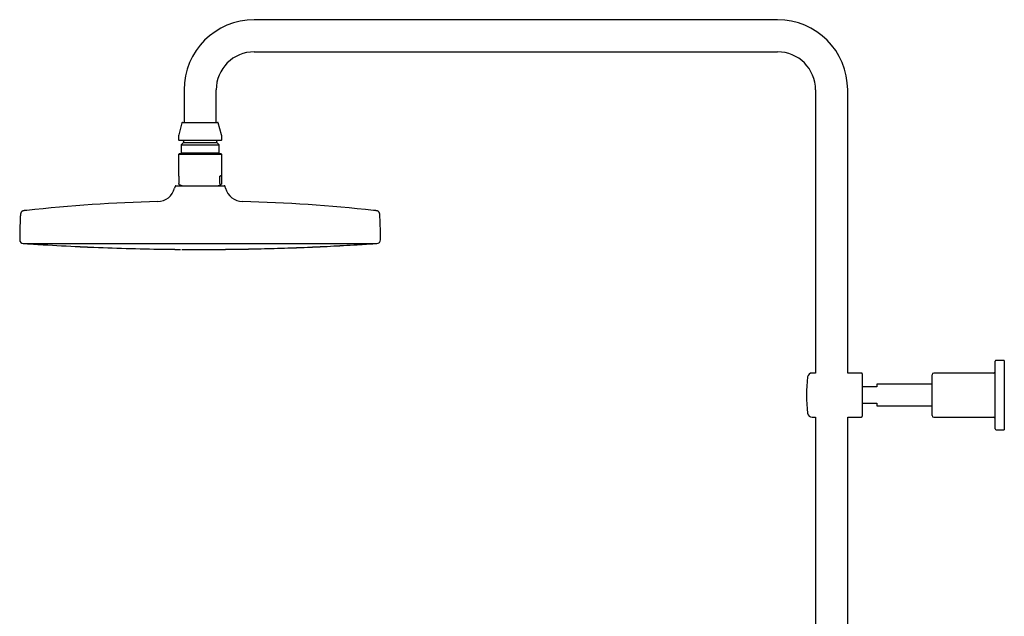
# Model space of a CAD drawing. Header units: millimetres. Extents: x 8 to 1625, y 12 to 2560.
# Tile 24 of 39: x 27 to 573, y 2229 to 2560. Entities that reach past the tile are written whole.
import ezdxf

# ---------------------------------------------------------------- set-up
doc = ezdxf.new("R2010")
doc.units = ezdxf.units.MM

msp = doc.modelspace()

# ---------------------------------------------------------------- linework, layer by layer
at = {"color": 7, "linetype": 'Continuous', "lineweight": 30}
for p, q in [((446.9, 2559.78), (156.9, 2559.78)), ((156.9, 2541.98), (446.9, 2541.98)), ((118, 2520.88), (118, 2502.88)), ((135.8, 2502.88), (135.8, 2520.88)), ((468, 2520.88), (468, 2364.01)), ((485.8, 2364.01), (485.8, 2520.88)), ((116.82, 2502.58), (115.07, 2496.05)), ((117.21, 2502.88), (126.9, 2502.88)), ((126.9, 2502.88), (136.59, 2502.88)), ((138.73, 2496.05), (136.98, 2502.58)), ((114.9, 2494.75), (114.9, 2493.28)), ((138.9, 2493.28), (138.9, 2494.75)), ((138.5, 2492.88), (115.3, 2492.88)), ((117.65, 2491.68), (116.42, 2490.45)), ((116.42, 2490.45), (116.42, 2486.05)), ((116.42, 2490.45), (126.9, 2490.45)), ((117.65, 2492.48), (117.65, 2491.68)), ((117.65, 2491.68), (126.9, 2491.68)), ((126.9, 2491.68), (136.15, 2491.68)), ((126.9, 2490.45), (137.38, 2490.45)), ((136.15, 2491.68), (136.15, 2492.48)), ((137.38, 2490.45), (136.15, 2491.68)), ((137.38, 2486.05), (137.38, 2490.45)), ((115.3, 2485.53), (114.9, 2485.13)), ((114.9, 2485.13), (114.9, 2473.44)), ((125.41, 2485.13), (114.9, 2485.13)), ((138.41, 2485.53), (115.3, 2485.53)), ((116.42, 2486.05), (116.94, 2485.53)), ((116.42, 2486.05), (126.9, 2486.05)), ((138.9, 2485.13), (125.41, 2485.13)), ((126.9, 2486.05), (137.38, 2486.05)), ((136.86, 2485.53), (137.38, 2486.05)), ((138.5, 2485.53), (138.41, 2485.53)), ((138.9, 2485.13), (138.5, 2485.53)), ((138.9, 2473.44), (138.9, 2485.13)), ((115.06, 2473.03), (115.06, 2468.98)), ((137.89, 2468.98), (137.89, 2473.03)), ((138.74, 2473.03), (137.89, 2473.03)), ((138.74, 2473.03), (138.74, 2468.98)), ((113.05, 2467.4), (112.79, 2466.41)), ((113.53, 2467.78), (126.9, 2467.78)), ((115.31, 2468.48), (115.24, 2468.51)), ((115.31, 2468.48), (117.24, 2467.78)), ((126.9, 2467.78), (140.27, 2467.78)), ((136.56, 2467.78), (138.49, 2468.48)), ((141.01, 2466.41), (140.75, 2467.4)), ((28.9, 2435.78), (224.9, 2435.78)), ((567.6, 2333.01), (567.6, 2370.51)), ((572.6, 2371.01), (568.1, 2371.01)), ((572.6, 2371.01), (572.6, 2332.51)), ((468, 2364.01), (466.08, 2364.01)), ((493.4, 2364.01), (485.8, 2364.01)), ((493.9, 2363.51), (493.9, 2340.01)), ((532.6, 2340.51), (532.6, 2363.01)), ((566.6, 2364.01), (533.6, 2364.01)), ((532.6, 2357.76), (501.9, 2357.76)), ((501.9, 2357.76), (501.9, 2356.26)), ((501.9, 2356.26), (493.9, 2356.26)), ((493.9, 2347.26), (501.9, 2347.26)), ((501.9, 2347.26), (501.9, 2345.76)), ((501.9, 2345.76), (532.6, 2345.76)), ((466.08, 2339.51), (468, 2339.51)), ((468, 2339.51), (468, 1943.85)), ((485.8, 2339.51), (493.4, 2339.51)), ((485.8, 1982.76), (485.8, 2339.51)), ((533.6, 2339.51), (566.6, 2339.51)), ((568.1, 2332.51), (572.6, 2332.51))]:
    msp.add_line(p, q, dxfattribs=at)
at = {"color": 7, "linetype": 'Continuous', "lineweight": 30, "flags": 128}
for points in [[(29.95, 2435.78), (29.99, 2435.76), (30.07, 2435.75)], [(223.73, 2435.75), (223.81, 2435.76), (223.85, 2435.78)]]:
    msp.add_lwpolyline(points, dxfattribs=at)
at = {"color": 7, "linetype": 'Continuous', "lineweight": 30}
for centre, radius, start, end in [((156.9, 2520.88), 38.9, 90, 180), ((446.9, 2520.88), 38.9, 0, 90), ((156.9, 2520.88), 21.1, 90, 180), ((446.9, 2520.88), 21.1, 0, 90), ((117.21, 2502.48), 0.4, 90, 165), ((136.59, 2502.48), 0.4, 15, 90), ((119.9, 2494.75), 5, 165, 180), ((133.9, 2494.75), 5, 0, 15), ((115.3, 2493.28), 0.4, 180, 270), ((117.25, 2492.48), 0.4, 0, 90), ((136.55, 2492.48), 0.4, 90, 180), ((138.5, 2493.28), 0.4, 270, 0), ((113.53, 2467.28), 0.5, 90, 165.1035), ((140.27, 2467.28), 0.5, 14.8965, 90), ((103.12, 2468.98), 10, 271.4972, 345.1035), ((150.68, 2468.98), 10, 194.8965, 268.5028), ((126.9, 1559.29), 900, 91.49722, 96.13072), ((126.9, 1559.29), 900, 83.86928, 88.50278), ((299.4, 2437.28), 272.5, 177.2477, 179.8941), ((-45.6, 2437.28), 272.5, 0.1059, 2.7523), ((28.9, 2437.78), 2, 179.8941, 269.9844), ((126.9, 3861.04), 1428.58, 266.11332, 266.29658), ((126.9, 3861.04), 1428.58, 266.50948, 267.32517), ((126.9, 3861.04), 1428.58, 272.67483, 272.97614), ((126.9, 3861.04), 1428.58, 273.18901, 273.49052), ((126.9, 3861.04), 1428.58, 273.70342, 273.88668), ((224.9, 2437.78), 2, 270.0156, 0.1059), ((126.9, 3861.04), 1428.58, 267.53797, 268.35294), ((126.9, 3861.04), 1428.58, 268.5656, 269.38017), ((126.9, 3861.04), 1428.58, 269.59279, 270.40721), ((126.9, 3861.04), 1428.58, 270.61983, 270.92076), ((126.9, 3861.04), 1428.58, 271.1334, 271.4344), ((126.9, 3861.04), 1428.58, 271.64706, 271.94815), ((126.9, 3861.04), 1428.58, 272.16084, 272.46203), ((568.1, 2370.51), 0.5, 90, 180), ((466.08, 2361.51), 2.5, 90, 172.7727), ((493.4, 2363.51), 0.5, 0, 90), ((533.6, 2363.01), 1, 90, 180), ((566.6, 2365.01), 1, 270, 0), ((542.96, 2351.76), 80, 172.7727, 187.2273), ((466.08, 2342.01), 2.5, 187.2273, 270), ((493.4, 2340.01), 0.5, 270, 0), ((533.6, 2340.51), 1, 180, 270), ((566.6, 2338.51), 1, 0, 90), ((568.1, 2333.01), 0.5, 180, 270)]:
    msp.add_arc(centre, radius, start, end, dxfattribs=at)
for major_axis, start_param, end_param in [((-11.98, 11.98), 0.062127, 0.22756), ((11.98, 11.98), 6.055625, 6.634999)]:
    msp.add_ellipse((126.9, 2461.53), major_axis=major_axis, ratio=0.062207, start_param=start_param, end_param=end_param, dxfattribs=at)
for points, knots in [([(115.24, 2468.51), (115.22, 2468.52), (115.19, 2468.54), (115.15, 2468.59), (115.12, 2468.64), (115.1, 2468.7), (115.09, 2468.75), (115.08, 2468.8), (115.07, 2468.86), (115.06, 2468.92), (115.06, 2468.96), (115.06, 2468.98)], [0, 0, 0, 0, 0.3155, 0.474357, 0.633996, 0.746871, 0.809238, 0.872498, 0.921407, 0.970818, 1, 1, 1, 1]), ([(137.89, 2468.98), (137.89, 2468.96), (137.89, 2468.92), (137.89, 2468.85), (137.9, 2468.77), (137.92, 2468.7), (137.95, 2468.64), (137.97, 2468.59), (138.01, 2468.54), (138.04, 2468.52), (138.06, 2468.51)], [0, 0, 0, 0, 0.035413, 0.078993, 0.154242, 0.262652, 0.373988, 0.528965, 0.684902, 1, 1, 1, 1]), ([(138.06, 2468.51), (138.11, 2468.49), (138.19, 2468.45), (138.31, 2468.44), (138.43, 2468.45), (138.52, 2468.49), (138.56, 2468.51)], [0, 0, 0, 0, 0.249396, 0.49903, 0.749393, 1, 1, 1, 1]), ([(138.74, 2468.98), (138.74, 2468.96), (138.74, 2468.92), (138.73, 2468.85), (138.72, 2468.77), (138.7, 2468.7), (138.68, 2468.64), (138.65, 2468.59), (138.61, 2468.54), (138.58, 2468.52), (138.56, 2468.51)], [0, 0, 0, 0, 0.0354131, 0.078993, 0.1542419, 0.2626522, 0.3739876, 0.5289648, 0.6849024, 1, 1, 1, 1]), ([(30.78, 2454.14), (30.71, 2454.14), (30.54, 2454.12), (30.27, 2454.09), (29.99, 2454.05), (29.75, 2454.02), (29.54, 2453.98), (29.32, 2453.94), (29.1, 2453.9), (28.88, 2453.84), (28.67, 2453.78), (28.47, 2453.71), (28.29, 2453.63), (28.13, 2453.54), (27.99, 2453.44), (27.87, 2453.34), (27.77, 2453.21), (27.68, 2453.08), (27.59, 2452.92), (27.52, 2452.73), (27.47, 2452.55), (27.43, 2452.38), (27.39, 2452.23), (27.36, 2452.06), (27.33, 2451.86), (27.31, 2451.67), (27.29, 2451.48), (27.27, 2451.3), (27.26, 2451.1), (27.24, 2450.88), (27.23, 2450.63), (27.22, 2450.45), (27.21, 2450.36)], [0, 0, 0, 0, 0.0336484, 0.085491, 0.1304296, 0.1697798, 0.2045474, 0.2355153, 0.2779478, 0.3143274, 0.3459993, 0.3834008, 0.4158731, 0.4449148, 0.4717555, 0.4974789, 0.5231027, 0.5496393, 0.5781535, 0.6098382, 0.6461262, 0.6691256, 0.6945447, 0.7228821, 0.7547585, 0.7909605, 0.8174838, 0.8466481, 0.8788857, 0.9147256, 0.9548231, 1, 1, 1, 1]), ([(226.59, 2450.36), (226.58, 2450.46), (226.57, 2450.65), (226.55, 2450.92), (226.54, 2451.15), (226.52, 2451.36), (226.5, 2451.55), (226.48, 2451.72), (226.46, 2451.91), (226.43, 2452.12), (226.39, 2452.33), (226.34, 2452.54), (226.28, 2452.73), (226.21, 2452.92), (226.12, 2453.08), (226.03, 2453.21), (225.93, 2453.34), (225.81, 2453.44), (225.67, 2453.54), (225.51, 2453.63), (225.33, 2453.71), (225.15, 2453.78), (224.97, 2453.83), (224.81, 2453.87), (224.63, 2453.91), (224.43, 2453.95), (224.23, 2453.99), (224.03, 2454.02), (223.85, 2454.04), (223.64, 2454.07), (223.4, 2454.1), (223.19, 2454.13), (223.06, 2454.14), (223.02, 2454.15)], [0, 0, 0, 0, 0.049018, 0.092086, 0.130239, 0.164287, 0.194875, 0.222522, 0.24765, 0.288291, 0.323283, 0.353869, 0.390157, 0.421841, 0.450355, 0.476892, 0.502515, 0.528239, 0.555079, 0.584121, 0.616593, 0.653994, 0.677798, 0.704187, 0.733697, 0.767002, 0.804963, 0.832864, 0.863628, 0.897738, 0.935786, 0.978512, 1, 1, 1, 1]), ([(34.63, 2435.45), (34.62, 2435.45), (34.62, 2435.45), (34.65, 2435.45), (34.72, 2435.44), (34.83, 2435.44), (34.99, 2435.43), (35.19, 2435.41), (35.42, 2435.4), (35.69, 2435.38), (35.98, 2435.36), (36.29, 2435.34), (36.62, 2435.32), (36.96, 2435.3), (37.31, 2435.28), (37.66, 2435.26), (38, 2435.24), (38.32, 2435.22), (38.63, 2435.2), (38.92, 2435.18), (39.09, 2435.17), (39.17, 2435.16)], [0, 0, 0, 0, 0.005615, 0.061115, 0.116062, 0.171347, 0.226889, 0.281846, 0.337132, 0.392665, 0.447618, 0.502934, 0.55842, 0.613364, 0.668719, 0.724178, 0.779107, 0.834463, 0.889491, 0.944979, 1, 1, 1, 1]), ([(39.17, 2435.16), (39.23, 2435.16), (39.35, 2435.15), (39.5, 2435.14), (39.63, 2435.13), (39.75, 2435.13), (39.85, 2435.12), (39.92, 2435.12), (39.92, 2435.12), (39.92, 2435.12)], [0, 0, 0, 0, 0.126861, 0.25438, 0.381593, 0.508282, 0.678547, 0.846833, 1, 1, 1, 1]), ([(60.23, 2434.02), (60.23, 2434.02), (60.22, 2434.02), (60.25, 2434.02), (60.31, 2434.02), (60.43, 2434.01), (60.58, 2434.01), (60.78, 2434), (61.01, 2433.99), (61.27, 2433.97), (61.56, 2433.96), (61.87, 2433.95), (62.2, 2433.93), (62.54, 2433.92), (62.89, 2433.9), (63.24, 2433.89), (63.58, 2433.87), (63.9, 2433.86), (64.22, 2433.84), (64.51, 2433.83), (64.68, 2433.82), (64.76, 2433.82)], [0, 0, 0, 0, 0.001156, 0.056894, 0.112093, 0.167617, 0.223429, 0.278634, 0.334132, 0.389972, 0.445171, 0.500668, 0.556498, 0.611687, 0.667193, 0.722992, 0.778166, 0.833682, 0.888993, 0.94472, 1, 1, 1, 1]), ([(188.27, 2433.78), (188.27, 2433.78), (188.26, 2433.78), (188.29, 2433.78), (188.35, 2433.79), (188.46, 2433.79), (188.62, 2433.8), (188.81, 2433.81), (189.02, 2433.82), (189.24, 2433.83), (189.45, 2433.84), (189.67, 2433.85), (189.93, 2433.86), (190.23, 2433.87), (190.58, 2433.89), (190.92, 2433.9), (191.27, 2433.92), (191.61, 2433.93), (191.94, 2433.95), (192.25, 2433.96), (192.54, 2433.98), (192.8, 2433.99), (193.03, 2434), (193.22, 2434.01), (193.38, 2434.01), (193.49, 2434.02), (193.56, 2434.02), (193.56, 2434.02), (193.57, 2434.02)], [0, 0, 0, 0, 0.000655, 0.042482, 0.083881, 0.125668, 0.167358, 0.208769, 0.250676, 0.281878, 0.312908, 0.344078, 0.375697, 0.417146, 0.458989, 0.500609, 0.54211, 0.583965, 0.625533, 0.667353, 0.708864, 0.750776, 0.792527, 0.834031, 0.875965, 0.917465, 0.959347, 1, 1, 1, 1]), ([(201.07, 2434.39), (201.07, 2434.39), (201.06, 2434.39), (201.09, 2434.39), (201.16, 2434.4), (201.27, 2434.4), (201.43, 2434.41), (201.62, 2434.42), (201.83, 2434.43), (202.05, 2434.44), (202.26, 2434.46), (202.48, 2434.47), (202.74, 2434.48), (203.05, 2434.5), (203.39, 2434.52), (203.73, 2434.54), (204.08, 2434.55), (204.42, 2434.57), (204.75, 2434.59), (205.06, 2434.61), (205.35, 2434.62), (205.61, 2434.64), (205.84, 2434.65), (206.03, 2434.66), (206.17, 2434.67), (206.27, 2434.67), (206.33, 2434.67), (206.37, 2434.68), (206.37, 2434.68), (206.37, 2434.68)], [0, 0, 0, 0, 0.001498, 0.043317, 0.084719, 0.126506, 0.168194, 0.209607, 0.25151, 0.282727, 0.313761, 0.344924, 0.376524, 0.417978, 0.459825, 0.501429, 0.542943, 0.584788, 0.626351, 0.66819, 0.709701, 0.751593, 0.79335, 0.834848, 0.876771, 0.907875, 0.939227, 0.970593, 1, 1, 1, 1]), ([(213.88, 2435.12), (213.88, 2435.12), (213.87, 2435.11), (213.9, 2435.12), (213.97, 2435.12), (214.08, 2435.13), (214.24, 2435.14), (214.44, 2435.15), (214.65, 2435.16), (214.87, 2435.18), (215.08, 2435.19), (215.3, 2435.2), (215.57, 2435.22), (215.87, 2435.24), (216.21, 2435.26), (216.56, 2435.28), (216.9, 2435.31), (217.24, 2435.33), (217.57, 2435.35), (217.88, 2435.37), (218.17, 2435.38), (218.43, 2435.4), (218.65, 2435.42), (218.84, 2435.43), (218.98, 2435.44), (219.08, 2435.44), (219.13, 2435.45), (219.17, 2435.45), (219.17, 2435.45), (219.17, 2435.45)], [0, 0, 0, 0, 0.004025, 0.045838, 0.087244, 0.129035, 0.170721, 0.212135, 0.254039, 0.285267, 0.316306, 0.347465, 0.379052, 0.420509, 0.462361, 0.503954, 0.545482, 0.587317, 0.628879, 0.670736, 0.712248, 0.754126, 0.795889, 0.837383, 0.879297, 0.910401, 0.941757, 0.97312, 1, 1, 1, 1]), ([(64.76, 2433.82), (64.82, 2433.82), (64.94, 2433.81), (65.09, 2433.8), (65.23, 2433.8), (65.35, 2433.79), (65.45, 2433.79), (65.52, 2433.78), (65.53, 2433.78), (65.53, 2433.78)], [0, 0, 0, 0, 0.125929, 0.252476, 0.378801, 0.504515, 0.673573, 0.840609, 1, 1, 1, 1]), ([(85.84, 2433.06), (85.84, 2433.06), (85.83, 2433.06), (85.86, 2433.05), (85.92, 2433.05), (86.04, 2433.05), (86.19, 2433.05), (86.38, 2433.04), (86.6, 2433.03), (86.81, 2433.03), (87.02, 2433.02), (87.24, 2433.02), (87.48, 2433.01), (87.73, 2433), (87.98, 2433), (88.24, 2432.99), (88.53, 2432.98), (88.84, 2432.97), (89.19, 2432.97), (89.51, 2432.96), (89.82, 2432.95), (90.11, 2432.94), (90.28, 2432.94), (90.37, 2432.93)], [0, 0, 0, 0, 0.0012215, 0.0569295, 0.1121365, 0.1676398, 0.223465, 0.2786726, 0.3341148, 0.3761815, 0.4177038, 0.4590694, 0.5006669, 0.5428039, 0.5843371, 0.6256736, 0.6672133, 0.7232112, 0.7783764, 0.8336736, 0.8890372, 0.9447383, 1, 1, 1, 1]), ([(90.37, 2432.93), (90.43, 2432.93), (90.55, 2432.93), (90.7, 2432.92), (90.83, 2432.92), (90.96, 2432.92), (91.06, 2432.91), (91.13, 2432.91), (91.13, 2432.91), (91.14, 2432.91)], [0, 0, 0, 0, 0.125938, 0.252374, 0.378715, 0.504345, 0.673432, 0.840355, 1, 1, 1, 1]), ([(111.45, 2432.55), (111.45, 2432.55), (111.44, 2432.55), (111.46, 2432.55), (111.53, 2432.55), (111.64, 2432.55), (111.79, 2432.55), (111.99, 2432.54), (112.2, 2432.54), (112.41, 2432.54), (112.62, 2432.54), (112.84, 2432.54), (113.07, 2432.53), (113.28, 2432.53), (113.48, 2432.53), (113.69, 2432.53), (113.89, 2432.53), (114.1, 2432.52), (114.31, 2432.52), (114.52, 2432.52), (114.72, 2432.52), (114.92, 2432.52), (115.13, 2432.52), (115.35, 2432.51), (115.58, 2432.51), (115.79, 2432.51), (115.91, 2432.51), (115.97, 2432.51)], [0, 0, 0, 0, 0.000121, 0.055557, 0.110891, 0.166656, 0.222227, 0.277509, 0.333136, 0.375382, 0.41699, 0.458298, 0.499649, 0.534076, 0.567747, 0.600866, 0.633636, 0.666253, 0.700945, 0.734743, 0.767863, 0.800514, 0.832891, 0.87605, 0.918001, 0.959178, 1, 1, 1, 1]), ([(137.05, 2432.5), (137.05, 2432.5), (137.05, 2432.5), (137.07, 2432.5), (137.14, 2432.5), (137.24, 2432.5), (137.36, 2432.5), (137.49, 2432.5), (137.65, 2432.51), (137.82, 2432.51), (138.02, 2432.51), (138.22, 2432.51), (138.45, 2432.51), (138.68, 2432.52), (138.93, 2432.52), (139.18, 2432.52), (139.44, 2432.52), (139.7, 2432.52), (139.96, 2432.53), (140.21, 2432.53), (140.47, 2432.53), (140.74, 2432.53), (141.03, 2432.54), (141.32, 2432.54), (141.58, 2432.54), (141.81, 2432.54), (142.01, 2432.55), (142.16, 2432.55), (142.27, 2432.55), (142.34, 2432.55), (142.35, 2432.55), (142.35, 2432.55)], [0, 0, 0, 0, 0.000237, 0.041745, 0.083557, 0.125084, 0.156202, 0.187129, 0.218277, 0.250043, 0.280653, 0.311477, 0.342828, 0.375025, 0.405436, 0.436206, 0.467627, 0.500013, 0.530612, 0.561445, 0.592804, 0.624987, 0.666435, 0.707971, 0.750207, 0.791924, 0.833413, 0.875149, 0.916823, 0.958337, 1, 1, 1, 1]), ([(149.86, 2432.65), (149.86, 2432.65), (149.85, 2432.65), (149.87, 2432.65), (149.94, 2432.65), (150.04, 2432.65), (150.17, 2432.65), (150.3, 2432.66), (150.45, 2432.66), (150.63, 2432.66), (150.82, 2432.67), (151.03, 2432.67), (151.25, 2432.67), (151.52, 2432.68), (151.82, 2432.68), (152.16, 2432.69), (152.51, 2432.7), (152.85, 2432.7), (153.2, 2432.71), (153.52, 2432.72), (153.84, 2432.72), (154.13, 2432.73), (154.39, 2432.73), (154.62, 2432.73), (154.81, 2432.74), (154.96, 2432.74), (155.08, 2432.74), (155.14, 2432.74), (155.15, 2432.74), (155.16, 2432.74)], [0, 0, 0, 0, 0.000221, 0.042072, 0.083417, 0.12523, 0.156503, 0.187528, 0.218667, 0.250273, 0.281262, 0.312217, 0.343455, 0.375292, 0.416665, 0.458497, 0.500207, 0.541619, 0.583505, 0.625117, 0.666792, 0.708308, 0.750339, 0.79204, 0.833574, 0.875539, 0.917034, 0.958914, 1, 1, 1, 1]), ([(162.66, 2432.91), (162.66, 2432.91), (162.65, 2432.91), (162.68, 2432.91), (162.74, 2432.91), (162.86, 2432.92), (163.01, 2432.92), (163.2, 2432.93), (163.42, 2432.93), (163.63, 2432.94), (163.84, 2432.94), (164.06, 2432.95), (164.32, 2432.96), (164.63, 2432.97), (164.97, 2432.97), (165.32, 2432.98), (165.66, 2432.99), (166, 2433), (166.33, 2433.01), (166.64, 2433.02), (166.93, 2433.03), (167.19, 2433.03), (167.42, 2433.04), (167.62, 2433.05), (167.77, 2433.05), (167.88, 2433.05), (167.95, 2433.05), (167.96, 2433.06), (167.96, 2433.06)], [0, 0, 0, 0, 0.0007, 0.042541, 0.083918, 0.125712, 0.167377, 0.208777, 0.250721, 0.281835, 0.312835, 0.344033, 0.375744, 0.417161, 0.458997, 0.50066, 0.542119, 0.583991, 0.625579, 0.667327, 0.70884, 0.750811, 0.792537, 0.834057, 0.876011, 0.917509, 0.95939, 1, 1, 1, 1]), ([(175.46, 2433.29), (175.46, 2433.29), (175.46, 2433.29), (175.48, 2433.29), (175.55, 2433.29), (175.66, 2433.3), (175.82, 2433.3), (176.01, 2433.31), (176.22, 2433.32), (176.44, 2433.33), (176.65, 2433.33), (176.87, 2433.34), (177.14, 2433.35), (177.44, 2433.36), (177.78, 2433.37), (178.13, 2433.39), (178.47, 2433.4), (178.81, 2433.41), (179.14, 2433.42), (179.45, 2433.43), (179.74, 2433.44), (180, 2433.45), (180.23, 2433.46), (180.42, 2433.47), (180.58, 2433.47), (180.69, 2433.48), (180.75, 2433.48), (180.76, 2433.48), (180.76, 2433.48)], [0, 0, 0, 0, 0.001598, 0.043431, 0.084822, 0.12661, 0.168292, 0.209699, 0.251619, 0.282789, 0.313808, 0.344988, 0.37664, 0.418079, 0.459919, 0.501554, 0.543039, 0.5849, 0.626476, 0.668267, 0.709778, 0.751713, 0.793454, 0.834965, 0.876908, 0.918407, 0.960289, 1, 1, 1, 1])]:
    msp.add_open_spline(points, degree=3, knots=knots, dxfattribs=at)

doc.saveas('drawing.dxf')
